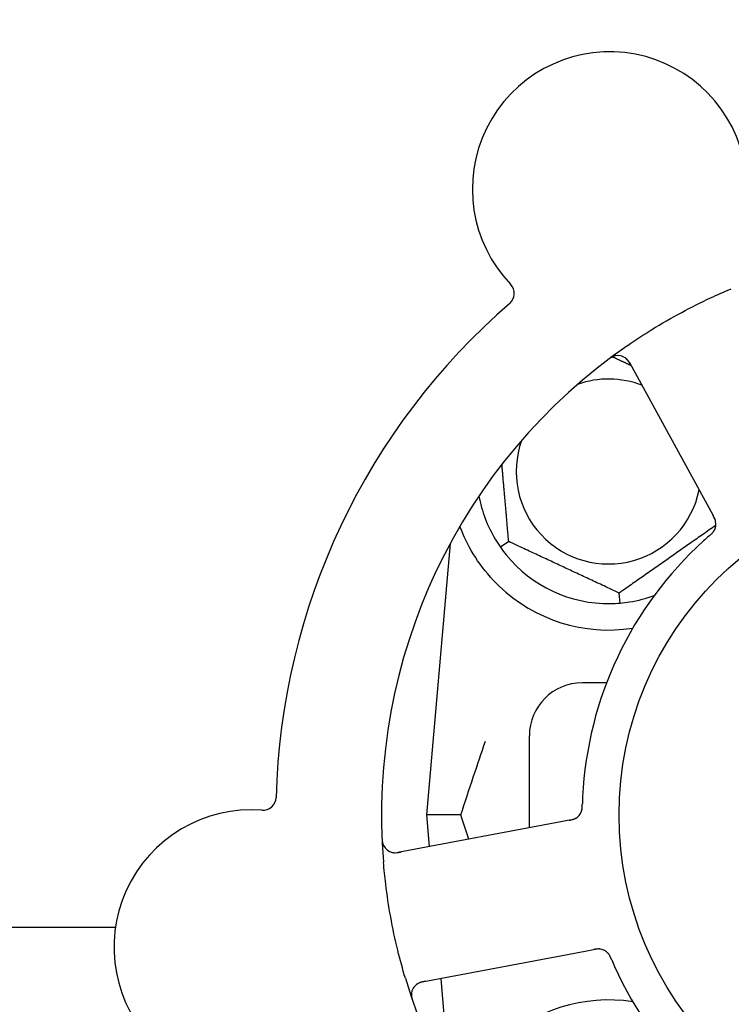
# Model space of a CAD drawing. Header units: inches. Extents: x 24 to 1128, y -69 to 748.
# Tile 22 of 256: x 119.78 to 121.46, y 214.86 to 217.19. Entities that reach past the tile are written whole.
import ezdxf

# ---------------------------------------------------------------- set-up
doc = ezdxf.new("R2010")
doc.units = ezdxf.units.IN
doc.header["$LTSCALE"] = 32
doc.header["$MEASUREMENT"] = 0
doc.layers.add('Dimension (ANSI)', color=7, linetype='Continuous', lineweight=25)
doc.layers.add('Visible (ANSI)', color=7, linetype='Continuous', lineweight=30)
doc.styles.add('Note Text (ANSI)', font='tahoma.ttf')
doc.dimstyles.new('SB Fraction-16 (ANSI)', dxfattribs={"dimscale": 32, "dimtxt": 0.125, "dimasz": 0.098425, "dimexe": 0.125, "dimexo": 0.0625, "dimgap": 0.031496, "dimtad": 0, "dimtih": 1, "dimtoh": 1, "dimdec": 4, "dimrnd": 1e-08, "dimzin": 0, "dimdsep": 46, "dimlunit": 5, "dimtxsty": 'Note Text (ANSI)', "dimcen": 0.09, "dimdle": 0.393701, "dimclrd": 256, "dimclre": 256, "dimclrt": 256, "dimadec": 0, "dimazin": 3, "dimtfac": 0.96, "dimtofl": 0, "dimtmove": 0, "dimatfit": 3, "dimfxl": 1, "dimfrac": 2, "dimtolj": 1, "dimtzin": 12, "dimlwd": -1, "dimlwe": -1, "dimarcsym": 0})

# ---------------------------------------------------------------- blocks, each defined once
blk = doc.blocks.new('*D15')
at = {"layer": 'Defpoints', "color": 0, "transparency": 16777216}
for p in [(162.2904, 468.9837), (60.65, 162.272), (120.1654, 162.272)]:
    blk.add_point(p, dxfattribs=at)
at = {"layer": 'Dimension (ANSI)', "transparency": 16777216}
for p, q in [((160.2904, 468.9837), (56.65, 468.9837)), ((60.65, 465.8341), (60.65, 319.1609)), ((60.65, 165.4216), (60.65, 312.0948)), ((118.1654, 162.272), (56.65, 162.272))]:
    blk.add_line(p, q, dxfattribs=at)
for points in [[(60.125, 465.8341), (61.1749, 465.8341), (60.65, 468.9837)], [(60.125, 165.4216), (61.1749, 165.4216), (60.65, 162.272)]]:
    blk.add_solid(points, dxfattribs=at)
at = {"layer": 'Dimension (ANSI)', "transparency": 16777216, "insert": (48.4472, 318.153), "char_height": 4, "attachment_point": 1, "style": 'Note Text (ANSI)'}
blk.add_mtext('\\A1;306 11/16', dxfattribs=at)

msp = doc.modelspace()

# ---------------------------------------------------------------- linework, layer by layer
at = {"layer": 'Visible (ANSI)'}
for p, q in [((121.22291, 216.38318), (121.41154, 216.03839)), ((121.41154, 216.03839), (121.42109, 216.02094)), ((120.79853, 215.95469), (120.74236, 215.3127)), ((120.93714, 215.95962), (120.91762, 215.94596)), ((121.20084, 215.81389), (121.19877, 215.83762)), ((121.16882, 215.6252), (121.11111, 215.6252)), ((120.98611, 215.28255), (120.98611, 215.5002)), ((121.06064, 215.29661), (120.67444, 215.22375)), ((120.82383, 215.3127), (120.74236, 215.3127)), ((120.74236, 215.3127), (120.74891, 215.2378)), ((121.08016, 215.30029), (121.06064, 215.29661)), ((120.00617, 215.04617), (117.58115, 215.04617)), ((120.73219, 214.91765), (121.11838, 214.99051)), ((121.11838, 214.99051), (121.13794, 214.99419)), ((120.77619, 214.92595), (120.79853, 214.67072))]:
    msp.add_line(p, q, dxfattribs=at)
msp.add_circle((121.98611, 215.3127), 0.7875, dxfattribs=at)
for centre, radius, start, end in [((121.17616, 216.79312), 0.325, 13.56477, 223.80207), ((120.91904, 216.54653), 0.03125, 310.85452, 43.80207), ((121.98611, 215.3127), 1.6, 130.81714, 178.5497), ((121.98611, 215.3127), 1.35, 124.62287, 184.74397), ((121.19549, 216.36818), 0.03125, 28.68342, 126.83549), ((121.17361, 216.1252), 0.21875, 68.88811, 109.65889), ((121.17361, 216.1252), 0.21875, 160.34111, 348.47873), ((121.17361, 216.1252), 0.3125, 190.71622, 210.84193), ((121.39644, 216.00088), 0.03125, 329.46904, 11.46837), ((121.98611, 215.3127), 0.875, 132.19111, 177.17573), ((121.17361, 216.1252), 0.3125, 219.15807, 270.84193), ((121.17361, 216.1252), 0.375, 226.24547, 278.78707), ((121.17361, 216.1252), 0.3125, 279.15807, 290.27972), ((121.11111, 215.5002), 0.125, 90, 180), ((120.35541, 215.35505), 0.03125, 265.56477, 358.51231), ((120.32786, 214.99987), 0.325, 85.56477, 295.80207), ((121.08007, 215.33207), 0.03125, 298.67765, 340.13682), ((120.66865, 215.25446), 0.03125, 182.53135, 280.68342), ((121.1494, 214.96456), 0.03125, 41.46904, 83.46837), ((121.98611, 215.3127), 0.875, 204.19111, 249.17573), ((121.98611, 215.3127), 1.35, 196.62287, 256.74397), ((120.73798, 214.88694), 0.03125, 100.68342, 198.83549), ((121.17361, 214.5002), 0.375, 81.21293, 133.75453)]:
    msp.add_arc(centre, radius, start, end, dxfattribs=at)
for points, knots in [([(121.21908, 216.42363), (121.23794, 216.43666), (121.25702, 216.44912), (121.29922, 216.4752), (121.32271, 216.48877), (121.3692, 216.51378), (121.3919, 216.52516), (121.4311, 216.54347), (121.44754, 216.55075), (121.46418, 216.55773)], [-0.73117437, -0.73117437, -0.73117437, -0.73117437, -0.55243049, -0.55243049, -0.34047291, -0.34047291, -0.14064238, -0.14064238, 0, 0, 0, 0]), ([(121.1895, 216.39885), (121.18922, 216.39879), (121.18887, 216.39871), (121.1877, 216.39841), (121.18681, 216.39814), (121.18484, 216.39742), (121.18367, 216.39693), (121.18171, 216.39594), (121.18109, 216.39561), (121.17955, 216.39475), (121.17861, 216.39419), (121.17664, 216.39293), (121.1756, 216.39222), (121.17399, 216.39108), (121.1734, 216.39065), (121.17223, 216.38978), (121.17167, 216.38936), (121.17109, 216.38892)], [0.051298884, 0.051298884, 0.051298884, 0.051298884, 0.057269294, 0.057269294, 0.069785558, 0.069785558, 0.083632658, 0.083632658, 0.089458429, 0.089458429, 0.097820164, 0.097820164, 0.107290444, 0.107290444, 0.113094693, 0.113094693, 0.118968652, 0.118968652, 0.118968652, 0.118968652]), ([(121.2268, 216.37606), (121.22635, 216.37689), (121.22589, 216.37772), (121.22409, 216.38094), (121.22269, 216.38328), (121.2201, 216.38703), (121.21889, 216.38855), (121.21674, 216.39091), (121.21569, 216.39191), (121.21394, 216.39336), (121.21325, 216.39387), (121.21251, 216.39438), (121.21235, 216.39449), (121.21221, 216.39458)], [0, 0, 0, 0, 0.007248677, 0.007248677, 0.028564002, 0.028564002, 0.047482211, 0.047482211, 0.06536174, 0.06536174, 0.076705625, 0.076705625, 0.079955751, 0.079955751, 0.079955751, 0.079955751]), ([(121.4273, 216.00583), (121.42728, 216.00592), (121.42727, 216.00602), (121.42721, 216.00632), (121.42717, 216.00654), (121.42696, 216.00752), (121.42673, 216.00843), (121.42606, 216.0106), (121.42556, 216.01194), (121.4244, 216.01462), (121.42373, 216.01598), (121.42273, 216.01791), (121.42241, 216.01852), (121.42192, 216.01942), (121.42175, 216.01972), (121.42143, 216.02032), (121.42127, 216.02061), (121.42111, 216.0209)], [0.038929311, 0.038929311, 0.038929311, 0.038929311, 0.040726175, 0.040726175, 0.043941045, 0.043941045, 0.054249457, 0.054249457, 0.066768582, 0.066768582, 0.078206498, 0.078206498, 0.083402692, 0.083402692, 0.086046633, 0.086046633, 0.088630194, 0.088630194, 0.088630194, 0.088630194]), ([(121.42716, 216.00663), (121.42716, 216.00663), (121.42716, 216.00664), (121.42715, 216.00671), (121.42711, 216.00693), (121.42696, 216.0076), (121.42684, 216.00813), (121.42652, 216.00931), (121.42632, 216.00995), (121.42604, 216.01075), (121.42597, 216.01096), (121.42542, 216.01245), (121.42468, 216.01412), (121.42335, 216.01675), (121.42294, 216.01753), (121.42229, 216.01874), (121.42206, 216.01916), (121.42159, 216.02002), (121.42135, 216.02046), (121.42111, 216.0209)], [0.028019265, 0.028019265, 0.028019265, 0.028019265, 0.028672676, 0.028672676, 0.033062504, 0.033062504, 0.040781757, 0.040781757, 0.051074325, 0.051074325, 0.054504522, 0.054504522, 0.07506277, 0.07506277, 0.083066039, 0.083066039, 0.087153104, 0.087153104, 0.091266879, 0.091266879, 0.091266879, 0.091266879]), ([(120.91427, 215.85434), (120.89564, 215.87217), (120.87821, 215.89275), (120.84896, 215.93569), (120.8372, 215.95807), (120.82622, 215.98385), (120.82389, 215.98981), (120.82171, 215.99578)], [0.51551539, 0.51551539, 0.51551539, 0.51551539, 0.71204276, 0.71204276, 0.91166133, 0.91166133, 0.96773016, 0.96773016, 0.96773016, 0.96773016]), ([(121.41229, 215.97328), (121.41193, 215.97296), (121.41155, 215.97263), (121.41113, 215.97227), (121.40744, 215.96905), (121.40244, 215.96461), (121.39845, 215.961)], [0.48080563, 0.48080563, 0.48080563, 0.48080563, 0.5329828, 0.5329828, 0.5329828, 1, 1, 1, 1]), ([(121.41232, 215.9733), (121.41255, 215.9735), (121.41277, 215.9737), (121.41338, 215.97423), (121.41377, 215.97456), (121.41496, 215.97561), (121.41577, 215.97635), (121.41743, 215.9779), (121.41828, 215.97875), (121.41992, 215.98045), (121.42065, 215.9813), (121.42205, 215.98302), (121.42262, 215.98384), (121.42329, 215.98489), (121.42346, 215.98518), (121.42359, 215.9854)], [0.001596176, 0.001596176, 0.001596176, 0.001596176, 0.003937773, 0.003937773, 0.007842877, 0.007842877, 0.016055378, 0.016055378, 0.025513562, 0.025513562, 0.037191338, 0.037191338, 0.0541939, 0.0541939, 0.061558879, 0.061558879, 0.061558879, 0.061558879]), ([(121.41232, 215.9733), (121.41273, 215.97366), (121.41315, 215.97402), (121.41397, 215.97473), (121.41438, 215.97509), (121.41574, 215.9763), (121.41668, 215.97716), (121.41817, 215.9786), (121.41877, 215.9792), (121.42011, 215.98061), (121.42077, 215.98138), (121.42189, 215.98279), (121.42236, 215.98345), (121.42307, 215.98452), (121.42335, 215.98498), (121.42351, 215.98525), (121.42353, 215.98529), (121.42354, 215.9853), (121.42354, 215.9853), (121.42354, 215.9853)], [0, 0, 0, 0, 0.004180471, 0.004180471, 0.008305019, 0.008305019, 0.018114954, 0.018114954, 0.025612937, 0.025612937, 0.036850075, 0.036850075, 0.047489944, 0.047489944, 0.05608938, 0.05608938, 0.05828692, 0.05828692, 0.058652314, 0.058652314, 0.058652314, 0.058652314]), ([(121.10919, 215.32075), (121.10927, 215.32097), (121.10938, 215.32125), (121.10966, 215.32208), (121.10984, 215.32269), (121.11018, 215.324), (121.11034, 215.32468), (121.1106, 215.32607), (121.11071, 215.32675), (121.11094, 215.32842), (121.11105, 215.32944), (121.11117, 215.33096), (121.1112, 215.33142), (121.11131, 215.33308), (121.11136, 215.33432), (121.11141, 215.33593), (121.11143, 215.33634), (121.11144, 215.33691), (121.11145, 215.33709), (121.11145, 215.33726)], [0.044252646, 0.044252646, 0.044252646, 0.044252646, 0.05067159, 0.05067159, 0.061250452, 0.061250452, 0.07105005, 0.07105005, 0.078610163, 0.078610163, 0.087196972, 0.087196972, 0.090753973, 0.090753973, 0.100050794, 0.100050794, 0.103147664, 0.103147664, 0.104517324, 0.104517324, 0.104517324, 0.104517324]), ([(121.10933, 215.3211), (121.10933, 215.3211), (121.10934, 215.32113), (121.10939, 215.32125), (121.10943, 215.32139), (121.10958, 215.32181), (121.10969, 215.32216), (121.11005, 215.32333), (121.11028, 215.32424), (121.11067, 215.32621), (121.11083, 215.32724), (121.11111, 215.32967), (121.11122, 215.33112), (121.11136, 215.33394), (121.1114, 215.33533), (121.11144, 215.33688), (121.11145, 215.33707), (121.11145, 215.33726)], [0.030853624, 0.030853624, 0.030853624, 0.030853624, 0.032941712, 0.032941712, 0.036385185, 0.036385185, 0.042347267, 0.042347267, 0.055267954, 0.055267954, 0.065838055, 0.065838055, 0.077516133, 0.077516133, 0.087897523, 0.087897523, 0.089364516, 0.089364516, 0.089364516, 0.089364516]), ([(121.08017, 215.30029), (121.08068, 215.30039), (121.08121, 215.30049), (121.08222, 215.30068), (121.08272, 215.30078), (121.08383, 215.301), (121.08445, 215.30112), (121.08663, 215.30159), (121.08801, 215.30193), (121.09016, 215.30255), (121.09109, 215.30287), (121.09272, 215.30352), (121.09343, 215.30383), (121.09457, 215.30439), (121.09507, 215.30466), (121.09536, 215.30482), (121.09539, 215.30484), (121.09539, 215.30484), (121.09539, 215.30484), (121.09539, 215.30484)], [0, 0, 0, 0, 0.004355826, 0.004355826, 0.008687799, 0.008687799, 0.014307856, 0.014307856, 0.029588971, 0.029588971, 0.043844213, 0.043844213, 0.054171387, 0.054171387, 0.06195455, 0.06195455, 0.063871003, 0.063871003, 0.063878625, 0.063878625, 0.063878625, 0.063878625]), ([(121.08021, 215.3003), (121.0805, 215.30035), (121.08079, 215.30041), (121.0824, 215.30071), (121.08375, 215.30098), (121.08655, 215.3016), (121.08803, 215.30197), (121.09061, 215.30276), (121.09176, 215.30317), (121.09386, 215.30405), (121.09483, 215.30454), (121.09564, 215.30498), (121.09575, 215.30505), (121.09585, 215.3051)], [0, 0, 0, 0, 0.002309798, 0.002309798, 0.012623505, 0.012623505, 0.02433842, 0.02433842, 0.035397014, 0.035397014, 0.047442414, 0.047442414, 0.049661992, 0.049661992, 0.049661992, 0.049661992]), ([(120.63713, 215.26014), (120.63716, 215.25951), (120.63718, 215.25889), (120.63726, 215.25722), (120.63732, 215.25614), (120.63748, 215.25415), (120.63756, 215.25323), (120.63784, 215.25088), (120.63806, 215.24943), (120.63855, 215.24692), (120.63882, 215.24582), (120.63935, 215.24397), (120.63961, 215.24318), (120.64019, 215.24162), (120.64051, 215.24089), (120.6409, 215.24008), (120.64099, 215.23991), (120.64106, 215.23977)], [0, 0, 0, 0, 0.005149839, 0.005149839, 0.013554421, 0.013554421, 0.020527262, 0.020527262, 0.031641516, 0.031641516, 0.041623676, 0.041623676, 0.051235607, 0.051235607, 0.06373445, 0.06373445, 0.067355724, 0.067355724, 0.067355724, 0.067355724]), ([(120.65893, 215.22476), (120.65921, 215.22467), (120.65956, 215.22457), (120.6613, 215.22411), (120.66302, 215.22378), (120.66618, 215.2235), (120.6677, 215.22345), (120.67157, 215.22359), (120.67401, 215.22384), (120.67753, 215.22437), (120.67856, 215.22455), (120.68054, 215.2249), (120.68148, 215.22508), (120.68242, 215.22526)], [0.058736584, 0.058736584, 0.058736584, 0.058736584, 0.064782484, 0.064782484, 0.086145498, 0.086145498, 0.103238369, 0.103238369, 0.123434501, 0.123434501, 0.131598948, 0.131598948, 0.13893919, 0.13893919, 0.13893919, 0.13893919]), ([(120.69253, 214.92651), (120.68597, 214.94847), (120.68001, 214.97048), (120.66827, 215.01854), (120.66265, 215.04496), (120.6531, 215.09754), (120.6492, 215.12337), (120.64394, 215.16645), (120.64217, 215.18371), (120.64073, 215.20105)], [-0.73118965, -0.73118965, -0.73118965, -0.73118965, -0.55244576, -0.55244576, -0.34137939, -0.34137939, -0.13566771, -0.13566771, 0, 0, 0, 0]), ([(121.15342, 214.99555), (121.15342, 214.99555), (121.15341, 214.99555), (121.15334, 214.99556), (121.15312, 214.99559), (121.15243, 214.99566), (121.15189, 214.9957), (121.15067, 214.99577), (121.15001, 214.99578), (121.14915, 214.99576), (121.14894, 214.99575), (121.14735, 214.99569), (121.14553, 214.9955), (121.14261, 214.99505), (121.14175, 214.9949), (121.14039, 214.99465), (121.13992, 214.99457), (121.13897, 214.99439), (121.13847, 214.99429), (121.13798, 214.9942)], [0.028019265, 0.028019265, 0.028019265, 0.028019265, 0.028672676, 0.028672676, 0.033062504, 0.033062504, 0.040781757, 0.040781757, 0.051074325, 0.051074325, 0.054504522, 0.054504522, 0.075062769, 0.075062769, 0.083066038, 0.083066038, 0.087153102, 0.087153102, 0.091266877, 0.091266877, 0.091266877, 0.091266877]), ([(121.15422, 214.99543), (121.15413, 214.99544), (121.15403, 214.99546), (121.15373, 214.9955), (121.15351, 214.99553), (121.15251, 214.99563), (121.15157, 214.9957), (121.14931, 214.99573), (121.14788, 214.99567), (121.14497, 214.99538), (121.14347, 214.99517), (121.14132, 214.99482), (121.14064, 214.9947), (121.13964, 214.99451), (121.1393, 214.99445), (121.13863, 214.99433), (121.13831, 214.99426), (121.13798, 214.9942)], [0.038929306, 0.038929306, 0.038929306, 0.038929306, 0.040726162, 0.040726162, 0.043941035, 0.043941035, 0.054249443, 0.054249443, 0.066768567, 0.066768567, 0.078206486, 0.078206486, 0.083402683, 0.083402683, 0.086046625, 0.086046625, 0.088630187, 0.088630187, 0.088630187, 0.088630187]), ([(121.18053, 214.97113), (121.18041, 214.97141), (121.1803, 214.97169), (121.17998, 214.97243), (121.17978, 214.9729), (121.17915, 214.97435), (121.1787, 214.97535), (121.17773, 214.97741), (121.17719, 214.97849), (121.17608, 214.98057), (121.1755, 214.98153), (121.17429, 214.98339), (121.17369, 214.98418), (121.1729, 214.98514), (121.17268, 214.9854), (121.17251, 214.98559)], [0.001596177, 0.001596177, 0.001596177, 0.001596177, 0.00393777, 0.00393777, 0.007842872, 0.007842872, 0.016055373, 0.016055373, 0.025513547, 0.025513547, 0.037191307, 0.037191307, 0.054193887, 0.054193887, 0.06155888, 0.06155888, 0.06155888, 0.06155888]), ([(121.18053, 214.97113), (121.18032, 214.97164), (121.1801, 214.97214), (121.17968, 214.97314), (121.17946, 214.97364), (121.17874, 214.97531), (121.17821, 214.97647), (121.1773, 214.97833), (121.17691, 214.97909), (121.17598, 214.9808), (121.17546, 214.98167), (121.17446, 214.98316), (121.17398, 214.98382), (121.17318, 214.98483), (121.17283, 214.98523), (121.17262, 214.98547), (121.17259, 214.9855), (121.17258, 214.98551), (121.17258, 214.98551), (121.17258, 214.98551)], [0, 0, 0, 0, 0.004180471, 0.004180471, 0.008305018, 0.008305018, 0.018114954, 0.018114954, 0.025612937, 0.025612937, 0.036850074, 0.036850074, 0.047489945, 0.047489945, 0.056089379, 0.056089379, 0.058286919, 0.058286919, 0.058652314, 0.058652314, 0.058652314, 0.058652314]), ([(121.18054, 214.9711), (121.18073, 214.97066), (121.18093, 214.97019), (121.18115, 214.96968), (121.18307, 214.96518), (121.18574, 214.95905), (121.18795, 214.95414)], [0.48080563, 0.48080563, 0.48080563, 0.48080563, 0.5329828, 0.5329828, 0.5329828, 1, 1, 1, 1]), ([(120.74015, 214.91915), (120.73923, 214.91898), (120.73829, 214.9188), (120.73468, 214.91809), (120.73202, 214.91748), (120.72766, 214.91617), (120.72584, 214.91549), (120.72292, 214.91418), (120.72165, 214.91349), (120.71973, 214.91226), (120.71903, 214.91177), (120.71831, 214.91122), (120.71817, 214.9111), (120.71804, 214.911)], [0, 0, 0, 0, 0.007248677, 0.007248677, 0.028564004, 0.028564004, 0.047482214, 0.047482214, 0.065361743, 0.065361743, 0.076705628, 0.076705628, 0.079955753, 0.079955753, 0.079955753, 0.079955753]), ([(120.70696, 214.89072), (120.70693, 214.89043), (120.7069, 214.89007), (120.70682, 214.88887), (120.7068, 214.88794), (120.70687, 214.88584), (120.70698, 214.88458), (120.70731, 214.88241), (120.70743, 214.88172), (120.70778, 214.87999), (120.70803, 214.87892), (120.70861, 214.87666), (120.70896, 214.87545), (120.70955, 214.87357), (120.70978, 214.87287), (120.71024, 214.8715), (120.71047, 214.87083), (120.71071, 214.87015)], [0.051298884, 0.051298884, 0.051298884, 0.051298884, 0.057269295, 0.057269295, 0.069785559, 0.069785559, 0.08363266, 0.08363266, 0.08945843, 0.08945843, 0.097820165, 0.097820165, 0.107290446, 0.107290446, 0.113094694, 0.113094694, 0.118968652, 0.118968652, 0.118968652, 0.118968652])]:
    msp.add_open_spline(points, degree=3, knots=knots, dxfattribs=at)
for points, weights in [([(121.18309, 216.39662), (121.20549, 216.38618), (121.22667, 216.3763)], [1.07843603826, 1.09878333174, 1.1102393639]), ([(120.93714, 215.95962), (120.92862, 216.05701), (120.92115, 216.14238)], [1.04422863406, 1.14843950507, 1.11819795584]), ([(121.42754, 215.99782), (121.31407, 215.91836), (121.19877, 215.83762)], [1.05318140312, 1.20116354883, 1.04422863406]), ([(121.19877, 215.83762), (121.06795, 215.89862), (120.93714, 215.95962)], [1.04422863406, 1.20577136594, 1.04422863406])]:
    msp.add_rational_spline(points, weights, degree=2, dxfattribs=at)
for points in [[(120.9053, 215.96499), (120.90901, 215.95879), (120.91326, 215.95221), (120.91762, 215.94596)], [(120.91762, 215.94596), (120.922, 215.93972), (120.92673, 215.93347), (120.93129, 215.92787)], [(121.1782, 215.81274), (121.18543, 215.81284), (121.19325, 215.81323), (121.20084, 215.81389)], [(121.20084, 215.81389), (121.20844, 215.81456), (121.21621, 215.81553), (121.22335, 215.81668)], [(120.82383, 215.3127), (120.84347, 215.37298), (120.86359, 215.43239), (120.88213, 215.48701)], [(121.11217, 215.35582), (121.11188, 215.34984), (121.1116, 215.3422), (121.11145, 215.33726)], [(120.84268, 215.25549), (120.83639, 215.27439), (120.83009, 215.2935), (120.82383, 215.3127)]]:
    msp.add_open_spline(points, degree=3, dxfattribs=at)

# ---------------------------------------------------------------- dimensions: what is measured, and where the dimension line sits
at = {"layer": 'Dimension (ANSI)'}
dim = msp.add_linear_dim(base=(60.64998, 162.27197), p1=(162.29037, 468.98367), p2=(120.16537, 162.27197), angle=270, dimstyle='SB Fraction-16 (ANSI)', override={"dimgap": 0.031496, "dimdec": 4, "dimtol": 0, "dimlim": 0, "dimtp": 0, "dimtm": 0, "dimtdec": 2, "dimatfit": 1}, dxfattribs=at)
dim.commit()
dim.dimension.update_dxf_attribs({"geometry": '*D15', "text_midpoint": (60.64998, 315.62782), "dimtype": 160})

doc.saveas('drawing.dxf')
